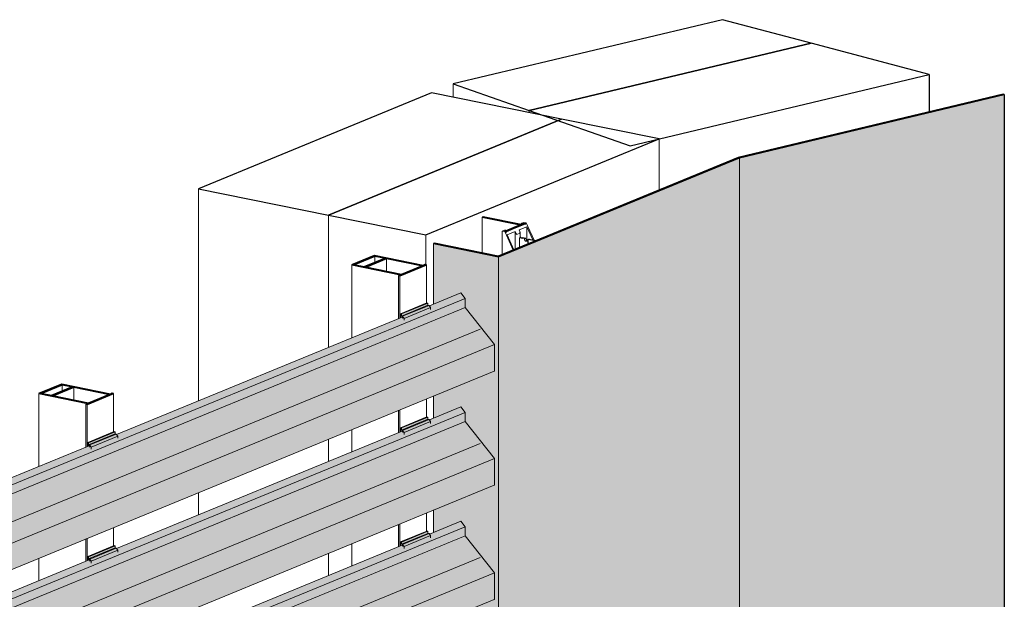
# Model space of a CAD drawing. Header units: millimetres. Extents: x 4014441 to 4046114, y 2378 to 8335946.
# Tile 59 of 71: x 4029369 to 4030609, y 2687597 to 2688326. Entities that reach past the tile are written whole.
import ezdxf

# ---------------------------------------------------------------- set-up
doc = ezdxf.new("R2010")
doc.units = ezdxf.units.MM
doc.layers.add('Обобщенные модели', color=7, linetype='Continuous', lineweight=18)

# ---------------------------------------------------------------- blocks, each defined once
blk = doc.blocks.new('Корп2_Кассета выпуклая - Корп2_Кассета выпуклая_Цвет DESIGN D2-21032943-Корпус 1_ Фрагмент 4')
at = {"layer": 'Обобщенные модели', "lineweight": 9, "true_color": 0xf7fbf5}
for points in [[(-3134746.7, 2687439.1), (-3134413.2, 2687518.5), (-3134413.2, 2688232.2), (-3134746.7, 2688152.7), (-3134746.7, 2687665.6)], [(-3135050.1, 2687314.4), (-3134746.7, 2687439.1), (-3134746.7, 2688152.7), (-3135050.1, 2688028), (-3135050.1, 2687322.1)], [(-3135050.1, 2687314.4), (-3135050.1, 2688028), (-3135132, 2688044.5), (-3135132, 2687968.4), (-3135097.5, 2687982.5), (-3135092.3, 2687975.5), (-3135092.3, 2687964.2), (-3135055.2, 2687917.5), (-3135055.4, 2687884.1), (-3135132, 2687852.6), (-3135132, 2687824.8), (-3135097.5, 2687838.9), (-3135092.3, 2687831.8), (-3135092.3, 2687820.5), (-3135055.2, 2687773.9), (-3135055.4, 2687740.5), (-3135132, 2687709), (-3135132, 2687681.1), (-3135097.5, 2687695.3), (-3135092.3, 2687688.2), (-3135092.3, 2687676.9), (-3135055.2, 2687630.3), (-3135055.4, 2687596.9), (-3135132, 2687565.4), (-3135132, 2687537.5), (-3135097.5, 2687551.7), (-3135092.3, 2687544.6), (-3135092.3, 2687533.3), (-3135055.2, 2687486.6), (-3135055.4, 2687453.2), (-3135132, 2687421.8), (-3135132, 2687393.9), (-3135097.5, 2687408.1), (-3135092.3, 2687401), (-3135092.3, 2687389.7), (-3135055.2, 2687343), (-3135055.2, 2687315.4), (-3135051.7, 2687314.7)]]:
    blk.add_hatch(color=7, dxfattribs=at).paths.add_polyline_path(points)
at = {"layer": 'Обобщенные модели', "lineweight": 25}
for p, q in [((-3134414.7, 2688232.6), (-3134748.2, 2688153.1)), ((-3134746.7, 2688152.7), (-3134413.2, 2688232.2)), ((-3134413.2, 2688232.2), (-3134414.7, 2688232.6)), ((-3134413.2, 2688232.2), (-3134413.2, 2687518.5)), ((-3134748.2, 2688153.1), (-3135050.6, 2688028.8)), ((-3135050.1, 2688028), (-3134746.7, 2688152.7)), ((-3135130.8, 2688045), (-3135132, 2688044.5)), ((-3135132, 2688044.5), (-3135050.1, 2688028)), ((-3135050.6, 2688028.8), (-3135130.8, 2688045))]:
    blk.add_line(p, q, dxfattribs=at)
at = {"layer": 'Обобщенные модели', "lineweight": 9}
for p, q in [((-3134746.7, 2687439.1), (-3134746.7, 2688152.7)), ((-3135132, 2687968.4), (-3135132, 2688044.5)), ((-3135050.1, 2687314.4), (-3135050.1, 2688028)), ((-3135132, 2687824.8), (-3135132, 2687852.9)), ((-3135132, 2687681.1), (-3135132, 2687709.3)), ((-3135132, 2687537.5), (-3135132, 2687565.7)), ((-3134413.2, 2687518.5), (-3134746.7, 2687439.1)), ((-3134746.7, 2687439.1), (-3135050.1, 2687314.4)), ((-3135132, 2687393.9), (-3135132, 2687422.1)), ((-3135050.1, 2687314.4), (-3135055.2, 2687315.4))]:
    blk.add_line(p, q, dxfattribs=at)
blk = doc.blocks.new('HILTI_s_Профиль_MFT-RP - Усиленный профиль MFT-RP-58 77x50 L-V160-Корпус 1_ Фрагмент 4')
at = {"layer": 'Обобщенные модели', "lineweight": 35}
for p, q in [((-3135206.2, 2688029.6), (-3135234.9, 2688017.8)), ((-3135232.2, 2688017.9), (-3135205.7, 2688028.8)), ((-3135192.6, 2688026.1), (-3135219.1, 2688015.3)), ((-3135217.4, 2688014.9), (-3135191, 2688025.8)), ((-3135144.8, 2688017.2), (-3135206.2, 2688029.6)), ((-3135205.7, 2688028.8), (-3135192.6, 2688026.1)), ((-3135191, 2688025.8), (-3135146, 2688016.7)), ((-3135234.9, 2688017.8), (-3135173.6, 2688005.4)), ((-3135219.1, 2688015.3), (-3135232.2, 2688017.9)), ((-3135172.4, 2688005.8), (-3135217.4, 2688014.9)), ((-3135174.2, 2688004.1), (-3135140.9, 2688017.8)), ((-3135146, 2688016.7), (-3135172.4, 2688005.8)), ((-3135142.5, 2688018.1), (-3135144.8, 2688017.2)), ((-3135140.9, 2688017.8), (-3135142.5, 2688018.1)), ((-3135173.6, 2688005.4), (-3135175.9, 2688004.4)), ((-3135175.9, 2688004.4), (-3135174.2, 2688004.1))]:
    blk.add_line(p, q, dxfattribs=at)
at = {"layer": 'Обобщенные модели'}
for p, q in [((-3135205.7, 2688028.8), (-3135205.7, 2688020.8)), ((-3135191, 2688025.8), (-3135191, 2688009.6)), ((-3135234.9, 2688017.8), (-3135234.9, 2687926)), ((-3135140.9, 2688017.8), (-3135140.9, 2687969.3)), ((-3135175.9, 2687950.3), (-3135175.9, 2688004.4)), ((-3135174.2, 2687951), (-3135174.2, 2688004.1)), ((-3135140.9, 2687849.2), (-3135140.9, 2687825.7)), ((-3135175.9, 2687806.7), (-3135175.9, 2687834.9)), ((-3135174.2, 2687807.4), (-3135174.2, 2687835.5)), ((-3135234.9, 2687810.6), (-3135234.9, 2687782.4)), ((-3135140.9, 2687705.6), (-3135140.9, 2687682.1)), ((-3135175.9, 2687663.1), (-3135175.9, 2687691.2)), ((-3135174.2, 2687663.8), (-3135174.2, 2687691.9)), ((-3135234.9, 2687667), (-3135234.9, 2687638.8)), ((-3135140.9, 2687562), (-3135140.9, 2687538.4)), ((-3135175.9, 2687519.5), (-3135175.9, 2687547.6)), ((-3135174.2, 2687520.2), (-3135174.2, 2687548.3)), ((-3135234.9, 2687523.3), (-3135234.9, 2687495.2)), ((-3135140.9, 2687418.4), (-3135140.9, 2687394.8)), ((-3135174.2, 2687376.5), (-3135174.2, 2687404.7)), ((-3135175.9, 2687375.9), (-3135175.9, 2687404)), ((-3135234.9, 2687379.7), (-3135234.9, 2687351.6))]:
    blk.add_line(p, q, dxfattribs=at)
blk = doc.blocks.new('HILTI_s_Профиль_MFT-RP - Усиленный профиль MFT-RP-58 77x50 L-V164-Корпус 1_ Фрагмент 4')
at = {"layer": 'Обобщенные модели', "lineweight": 35}
for p, q in [((-3135600.2, 2687867.7), (-3135628.9, 2687855.8)), ((-3135626.2, 2687856), (-3135599.7, 2687866.8)), ((-3135586.6, 2687864.2), (-3135613.1, 2687853.3)), ((-3135611.4, 2687853), (-3135585, 2687863.9)), ((-3135538.8, 2687855.2), (-3135600.2, 2687867.7)), ((-3135599.7, 2687866.8), (-3135586.6, 2687864.2)), ((-3135585, 2687863.9), (-3135540, 2687854.7)), ((-3135628.9, 2687855.8), (-3135567.6, 2687843.4)), ((-3135613.1, 2687853.3), (-3135626.2, 2687856)), ((-3135566.4, 2687843.9), (-3135611.4, 2687853)), ((-3135568.2, 2687842.1), (-3135534.9, 2687855.8)), ((-3135540, 2687854.7), (-3135566.4, 2687843.9)), ((-3135536.5, 2687856.2), (-3135538.8, 2687855.2)), ((-3135534.9, 2687855.8), (-3135536.5, 2687856.2)), ((-3135567.6, 2687843.4), (-3135569.9, 2687842.5)), ((-3135569.9, 2687842.5), (-3135568.2, 2687842.1))]:
    blk.add_line(p, q, dxfattribs=at)
at = {"layer": 'Обобщенные модели'}
for p, q in [((-3135599.7, 2687866.8), (-3135599.7, 2687858.8)), ((-3135585, 2687863.9), (-3135585, 2687847.6)), ((-3135628.9, 2687855.8), (-3135628.9, 2687764.1)), ((-3135534.9, 2687855.8), (-3135534.9, 2687807.3)), ((-3135569.9, 2687788.4), (-3135569.9, 2687842.5)), ((-3135568.2, 2687789.1), (-3135568.2, 2687842.1)), ((-3135534.9, 2687687.3), (-3135534.9, 2687664.1)), ((-3135569.9, 2687644.8), (-3135569.9, 2687672.9)), ((-3135568.2, 2687645.4), (-3135568.2, 2687673.6)), ((-3135628.9, 2687648.6), (-3135628.9, 2687620.5)), ((-3135534.9, 2687543.7), (-3135534.9, 2687520.1)), ((-3135569.9, 2687501.1), (-3135569.9, 2687528.2)), ((-3135568.2, 2687501.8), (-3135568.2, 2687530)), ((-3135628.9, 2687505), (-3135628.9, 2687476.9)), ((-3135534.9, 2687400.1), (-3135534.9, 2687376.5)), ((-3135569.9, 2687357.5), (-3135569.9, 2687385.7)), ((-3135568.2, 2687358.2), (-3135568.2, 2687386.4)), ((-3135628.9, 2687361.4), (-3135628.9, 2687333.2)), ((-3135534.9, 2687256.4), (-3135534.9, 2687232.9)), ((-3135569.9, 2687213.9), (-3135569.9, 2687242.1)), ((-3135568.2, 2687214.6), (-3135568.2, 2687242.7)), ((-3135628.9, 2687217.8), (-3135628.9, 2687189.6))]:
    blk.add_line(p, q, dxfattribs=at)
blk = doc.blocks.new('S_Вентрешетки_Профиль внешний - Профиль крепежный-21268553-Корпус 1_ Фрагмент 4')
at = {"layer": 'Обобщенные модели', "lineweight": 9, "true_color": 0x373f43}
for points in [[(-3136755.4, 2683557.8), (-3135092.3, 2684241.4), (-3135097.5, 2684248.5), (-3135137.2, 2684232.2), (-3135135.7, 2684230.1), (-3135135.7, 2684228.1), (-3135169, 2684214.4), (-3135169, 2684216.4), (-3135170.9, 2684218.3), (-3135531.2, 2684070.2), (-3135529.7, 2684068.2), (-3135529.7, 2684066.2), (-3135563, 2684052.5), (-3135563, 2684054.5), (-3135564.9, 2684056.4), (-3135925.2, 2683908.3), (-3135923.7, 2683906.3), (-3135923.7, 2683904.2), (-3135957, 2683890.5), (-3135958.1, 2683894.1), (-3135958.9, 2683894.4), (-3136319, 2683746.1), (-3136317.7, 2683744.3), (-3136317.7, 2683742.3), (-3136351, 2683728.6), (-3136351, 2683730.6), (-3136352.9, 2683732.5), (-3136713.2, 2683584.4), (-3136711.7, 2683582.4), (-3136711.7, 2683580.3), (-3136745, 2683566.6), (-3136745, 2683568.7), (-3136746.9, 2683570.5), (-3136755.4, 2683567)], [(-3136755.4, 2683546.5), (-3135092.3, 2684230.7), (-3135092.3, 2684241.4), (-3136755.4, 2683557.8)], [(-3136747.5, 2683487.8), (-3135055.2, 2684183.4), (-3135092.3, 2684230.1), (-3136755.4, 2683545.8), (-3136755.4, 2683497.8), (-3136750, 2683491)], [(-3136747.5, 2683454.8), (-3135055.2, 2684150.4), (-3135055.2, 2684183.4), (-3136747.5, 2683487.8), (-3136747.5, 2683475)]]:
    blk.add_hatch(color=149, dxfattribs=at).paths.add_polyline_path(points)
at = {"layer": 'Обобщенные модели', "lineweight": 9}
for p, q in [((-3135097.5, 2684248.5), (-3135137.2, 2684232.2)), ((-3135097.5, 2684248.5), (-3135092.3, 2684241.4)), ((-3135092.3, 2684241.4), (-3136755.4, 2683557.8)), ((-3135092.3, 2684230.1), (-3136755.4, 2683546.5)), ((-3135092.3, 2684241.4), (-3135092.3, 2684230.1)), ((-3135092.3, 2684230.1), (-3135055.2, 2684183.4)), ((-3135171.6, 2684218), (-3135531.2, 2684070.2)), ((-3135073.1, 2684202.7), (-3136755.4, 2683511.2)), ((-3135055.2, 2684183.4), (-3136747.5, 2683487.8)), ((-3135055.2, 2684183.4), (-3135055.2, 2684150.4)), ((-3136747.7, 2683454.4), (-3135055.4, 2684150)), ((-3135565.6, 2684056.1), (-3135925.2, 2683908.3))]:
    blk.add_line(p, q, dxfattribs=at)
blk.add_polyline3d([(-3135055.2, 2684150.4, 0), (-3135055.2, 2684150.3, 0), (-3135055.2, 2684150.2, 0), (-3135055.3, 2684150.1, 0), (-3135055.4, 2684150, 0), (-3135055.4, 2684150, 0)], dxfattribs=at)
blk = doc.blocks.new('S_Вентрешетки_Профиль крепежный - Профиль крепежный-V165-Корпус 1_ Фрагмент 4')
at = {"layer": 'Обобщенные модели', "lineweight": 9, "true_color": 0x373f43}
for points in [[(-3135172.3, 2687666.1), (-3135139, 2687679.8), (-3135139, 2687682.5), (-3135172.3, 2687668.8)], [(-3135169, 2687663.3), (-3135135.7, 2687677), (-3135137.6, 2687679.5), (-3135170.7, 2687665.6)], [(-3135169, 2687661.2), (-3135135.7, 2687674.9), (-3135135.7, 2687677), (-3135169, 2687663.3)]]:
    blk.add_hatch(color=149, dxfattribs=at).paths.add_polyline_path(points)
h = blk.add_hatch(color=149, dxfattribs=at)
h.paths.add_polyline_path([(-3135173.5, 2687669.1), (-3135172.3, 2687664.6), (-3135172, 2687665.6), (-3135172.3, 2687666.1)])
h.paths.add_polyline_path([(-3135173.5, 2687664.1), (-3135173.2, 2687664.2), (-3135173.5, 2687665.6)])
at = {"layer": 'Обобщенные модели', "lineweight": 9}
for p, q in [((-3135140.2, 2687682.8), (-3135173.5, 2687669.1)), ((-3135172.3, 2687668.8), (-3135139, 2687682.5)), ((-3135172.3, 2687666.1), (-3135139, 2687679.8)), ((-3135170.9, 2687665.8), (-3135137.6, 2687679.5)), ((-3135169, 2687663.3), (-3135135.7, 2687677)), ((-3135140.2, 2687682.8), (-3135139, 2687682.5)), ((-3135139, 2687682.5), (-3135139, 2687679.8)), ((-3135139, 2687679.8), (-3135137.6, 2687679.5)), ((-3135137.6, 2687679.5), (-3135135.7, 2687677)), ((-3135135.7, 2687677), (-3135135.7, 2687674.4)), ((-3135172.3, 2687668.8), (-3135173.5, 2687669.1)), ((-3135173.5, 2687669.1), (-3135173.5, 2687664.1)), ((-3135172.3, 2687666.1), (-3135172.3, 2687668.8)), ((-3135170.9, 2687665.8), (-3135172.3, 2687666.1)), ((-3135171.6, 2687664.8), (-3135170.5, 2687663.3)), ((-3135169, 2687663.3), (-3135170.9, 2687665.8)), ((-3135169, 2687660.7), (-3135169, 2687663.3))]:
    blk.add_line(p, q, dxfattribs=at)
blk = doc.blocks.new('S_Вентрешетки_Профиль внешний - Профиль крепежный-V166-Корпус 1_ Фрагмент 4')
at = {"layer": 'Обобщенные модели', "lineweight": 9, "true_color": 0x373f43}
for points in [[(-3136755.4, 2687148.3), (-3135092.3, 2687831.8), (-3135097.5, 2687838.9), (-3135137.2, 2687822.6), (-3135135.7, 2687820.6), (-3135135.7, 2687818.5), (-3135169, 2687804.8), (-3135169, 2687806.9), (-3135170.9, 2687808.7), (-3135531.2, 2687660.7), (-3135529.7, 2687658.6), (-3135529.7, 2687656.6), (-3135563, 2687642.9), (-3135563, 2687644.9), (-3135564.9, 2687646.8), (-3135925.2, 2687498.7), (-3135923.7, 2687496.7), (-3135923.7, 2687494.7), (-3135957, 2687481), (-3135957, 2687483), (-3135958.9, 2687484.8), (-3136319, 2687336.5), (-3136317.7, 2687334.7), (-3136317.7, 2687332.7), (-3136351, 2687319), (-3136351.8, 2687322.1), (-3136352.9, 2687322.9), (-3136713.2, 2687174.8), (-3136711.7, 2687172.8), (-3136711.7, 2687170.8), (-3136745, 2687157.1), (-3136745, 2687159.1), (-3136746.9, 2687161), (-3136755.4, 2687157.5)], [(-3136755.4, 2687137), (-3135092.3, 2687820.5), (-3135092.3, 2687831.8), (-3136755.4, 2687148.3)], [(-3136747.5, 2687078.3), (-3135055.2, 2687773.9), (-3135092.3, 2687820.5), (-3136755.4, 2687136.2), (-3136755.4, 2687088.2), (-3136750, 2687081.4)], [(-3136747.5, 2687045.2), (-3135055.2, 2687740.8), (-3135055.2, 2687773.9), (-3136747.5, 2687078.3), (-3136747.5, 2687047.3)]]:
    blk.add_hatch(color=149, dxfattribs=at).paths.add_polyline_path(points)
at = {"layer": 'Обобщенные модели', "lineweight": 9}
for p, q in [((-3135097.5, 2687838.9), (-3135137.2, 2687822.6)), ((-3135097.5, 2687838.9), (-3135092.3, 2687831.8)), ((-3135092.3, 2687831.8), (-3136755.4, 2687148.3)), ((-3135092.3, 2687831.8), (-3135092.3, 2687820.5)), ((-3135092.3, 2687820.5), (-3136755.4, 2687137)), ((-3135092.3, 2687820.5), (-3135055.2, 2687773.9)), ((-3135171.6, 2687808.4), (-3135531.2, 2687660.7)), ((-3135073.1, 2687793.1), (-3136755.4, 2687101.6)), ((-3135055.2, 2687773.9), (-3136747.5, 2687078.3)), ((-3135055.2, 2687773.9), (-3135055.2, 2687740.8)), ((-3136747.7, 2687044.9), (-3135055.4, 2687740.5)), ((-3135565.6, 2687646.5), (-3135925.2, 2687498.7))]:
    blk.add_line(p, q, dxfattribs=at)
blk.add_polyline3d([(-3135055.2, 2687740.8, 0), (-3135055.2, 2687740.7, 0), (-3135055.2, 2687740.6, 0), (-3135055.3, 2687740.5, 0), (-3135055.4, 2687740.5, 0), (-3135055.4, 2687740.5, 0)], dxfattribs=at)
blk = doc.blocks.new('S_Вентрешетки_Профиль крепежный - Профиль крепежный-V144-Корпус 1_ Фрагмент 4')
at = {"layer": 'Обобщенные модели', "lineweight": 9, "true_color": 0x373f43}
for points in [[(-3135172.3, 2684793.8), (-3135139, 2684807.5), (-3135139, 2684810.2), (-3135172.3, 2684796.5)], [(-3135169, 2684790.9), (-3135135.7, 2684804.6), (-3135137.6, 2684807.2), (-3135170.9, 2684793.5)], [(-3135169, 2684788.9), (-3135135.7, 2684802.6), (-3135135.8, 2684804.6), (-3135169, 2684790.9)]]:
    blk.add_hatch(color=149, dxfattribs=at).paths.add_polyline_path(points)
h = blk.add_hatch(color=149, dxfattribs=at)
h.paths.add_polyline_path([(-3135173.5, 2684796.7), (-3135172.3, 2684792.2), (-3135171.6, 2684792.5), (-3135172.3, 2684793.8)])
h.paths.add_polyline_path([(-3135173.5, 2684791.7), (-3135173.2, 2684791.9), (-3135173.5, 2684795.1)])
at = {"layer": 'Обобщенные модели', "lineweight": 9}
for p, q in [((-3135140.2, 2684810.4), (-3135173.5, 2684796.7)), ((-3135172.3, 2684796.5), (-3135139, 2684810.2)), ((-3135172.3, 2684793.8), (-3135139, 2684807.5)), ((-3135170.9, 2684793.5), (-3135137.6, 2684807.2)), ((-3135169, 2684790.9), (-3135135.7, 2684804.6)), ((-3135140.2, 2684810.4), (-3135139, 2684810.2)), ((-3135139, 2684810.2), (-3135139, 2684807.5)), ((-3135139, 2684807.5), (-3135137.6, 2684807.2)), ((-3135137.6, 2684807.2), (-3135135.7, 2684804.6)), ((-3135135.7, 2684804.6), (-3135135.7, 2684802.1)), ((-3135172.3, 2684796.5), (-3135173.5, 2684796.7)), ((-3135173.5, 2684796.7), (-3135173.5, 2684791.7)), ((-3135172.3, 2684793.8), (-3135172.3, 2684796.5)), ((-3135170.9, 2684793.5), (-3135172.3, 2684793.8)), ((-3135171.6, 2684792.5), (-3135170.5, 2684790.9)), ((-3135169, 2684790.9), (-3135170.9, 2684793.5)), ((-3135169, 2684788.4), (-3135169, 2684790.9))]:
    blk.add_line(p, q, dxfattribs=at)
blk = doc.blocks.new('S_Вентрешетки_Профиль крепежный - Профиль крепежный-V139-Корпус 1_ Фрагмент 4')
at = {"layer": 'Обобщенные модели', "lineweight": 9, "true_color": 0x373f43}
for points in [[(-3135566.3, 2684057.4), (-3135533, 2684071.1), (-3135533, 2684073.7), (-3135566.3, 2684060)], [(-3135563, 2684054.5), (-3135529.7, 2684068.2), (-3135531.6, 2684070.8), (-3135564.9, 2684057.1)], [(-3135563, 2684052.5), (-3135529.7, 2684066.2), (-3135529.7, 2684068.2), (-3135563, 2684054.5)]]:
    blk.add_hatch(color=149, dxfattribs=at).paths.add_polyline_path(points)
h = blk.add_hatch(color=149, dxfattribs=at)
h.paths.add_polyline_path([(-3135567.5, 2684060.3), (-3135566.3, 2684055.8), (-3135565.6, 2684056.1), (-3135566.3, 2684057.4)])
h.paths.add_polyline_path([(-3135567.5, 2684055.3), (-3135567.2, 2684055.4), (-3135567.5, 2684058.6)])
at = {"layer": 'Обобщенные модели', "lineweight": 9}
for p, q in [((-3135534.2, 2684074), (-3135567.5, 2684060.3)), ((-3135566.3, 2684060), (-3135533, 2684073.7)), ((-3135566.3, 2684057.4), (-3135533, 2684071.1)), ((-3135564.9, 2684057.1), (-3135531.6, 2684070.8)), ((-3135534.2, 2684074), (-3135533, 2684073.7)), ((-3135533, 2684073.7), (-3135533, 2684071.1)), ((-3135533, 2684071.1), (-3135531.6, 2684070.8)), ((-3135531.6, 2684070.8), (-3135529.7, 2684068.2)), ((-3135566.3, 2684060), (-3135567.5, 2684060.3)), ((-3135567.5, 2684060.3), (-3135567.5, 2684055.3)), ((-3135566.3, 2684057.4), (-3135566.3, 2684060)), ((-3135564.9, 2684057.1), (-3135566.3, 2684057.4)), ((-3135563, 2684054.5), (-3135564.9, 2684057.1)), ((-3135563, 2684054.5), (-3135529.7, 2684068.2)), ((-3135529.7, 2684068.2), (-3135529.7, 2684065.7)), ((-3135565.6, 2684056.1), (-3135564.5, 2684054.5)), ((-3135563, 2684052), (-3135563, 2684054.5))]:
    blk.add_line(p, q, dxfattribs=at)
blk = doc.blocks.new('S_Вентрешетки_Профиль крепежный - Профиль крепежный-V168-Корпус 1_ Фрагмент 4')
at = {"layer": 'Обобщенные модели', "lineweight": 9, "true_color": 0x373f43}
for points in [[(-3136748.3, 2687305.6), (-3136715, 2687319.3), (-3136715, 2687321.9), (-3136748.3, 2687308.2)], [(-3136745, 2687302.7), (-3136711.7, 2687316.4), (-3136713.6, 2687319), (-3136746.9, 2687305.3)], [(-3136745, 2687300.7), (-3136711.7, 2687314.4), (-3136711.7, 2687316.4), (-3136745, 2687302.7)]]:
    blk.add_hatch(color=149, dxfattribs=at).paths.add_polyline_path(points)
h = blk.add_hatch(color=149, dxfattribs=at)
h.paths.add_polyline_path([(-3136749.5, 2687308.5), (-3136748.3, 2687304), (-3136747.6, 2687304.3), (-3136748.3, 2687305.6)])
h.paths.add_polyline_path([(-3136749.5, 2687303.5), (-3136749.2, 2687303.6), (-3136749.5, 2687306.8)])
at = {"layer": 'Обобщенные модели', "lineweight": 9}
for p, q in [((-3136716.2, 2687322.2), (-3136749.5, 2687308.5)), ((-3136748.3, 2687308.2), (-3136715, 2687321.9)), ((-3136748.3, 2687305.6), (-3136715, 2687319.3)), ((-3136746.9, 2687305.3), (-3136713.6, 2687319)), ((-3136716.2, 2687322.2), (-3136715, 2687321.9)), ((-3136715, 2687321.9), (-3136715, 2687319.3)), ((-3136715, 2687319.3), (-3136713.6, 2687319)), ((-3136713.6, 2687319), (-3136711.7, 2687316.4)), ((-3136748.3, 2687308.2), (-3136749.5, 2687308.5)), ((-3136749.5, 2687308.5), (-3136749.5, 2687303.5)), ((-3136748.3, 2687305.6), (-3136748.3, 2687308.2)), ((-3136746.9, 2687305.3), (-3136748.3, 2687305.6)), ((-3136745, 2687302.7), (-3136746.9, 2687305.3)), ((-3136745, 2687302.7), (-3136711.7, 2687316.4)), ((-3136711.7, 2687316.4), (-3136711.7, 2687313.9)), ((-3136747.6, 2687304.3), (-3136746.5, 2687302.7)), ((-3136745, 2687300.2), (-3136745, 2687302.7))]:
    blk.add_line(p, q, dxfattribs=at)
blk = doc.blocks.new('S_Вентрешетки_Профиль крепежный - Профиль крепежный-V169-Корпус 1_ Фрагмент 4')
at = {"layer": 'Обобщенные модели', "lineweight": 9, "true_color": 0x373f43}
for points in [[(-3135960.3, 2687629.5), (-3135927, 2687643.2), (-3135927, 2687645.8), (-3135960.3, 2687632.1)], [(-3135957, 2687626.6), (-3135923.7, 2687640.3), (-3135925.6, 2687642.9), (-3135958.9, 2687629.2)], [(-3135957, 2687624.6), (-3135923.7, 2687638.3), (-3135923.7, 2687640.3), (-3135957, 2687626.6)]]:
    blk.add_hatch(color=149, dxfattribs=at).paths.add_polyline_path(points)
h = blk.add_hatch(color=149, dxfattribs=at)
h.paths.add_polyline_path([(-3135961.5, 2687632.4), (-3135960.3, 2687627.9), (-3135959.6, 2687628.2), (-3135960.3, 2687629.5)])
h.paths.add_polyline_path([(-3135961.5, 2687627.4), (-3135961.2, 2687627.5), (-3135961.5, 2687630.7)])
at = {"layer": 'Обобщенные модели', "lineweight": 9}
for p, q in [((-3135928.2, 2687646.1), (-3135961.5, 2687632.4)), ((-3135960.3, 2687632.1), (-3135927, 2687645.8)), ((-3135960.3, 2687629.5), (-3135927, 2687643.2)), ((-3135958.9, 2687629.2), (-3135925.6, 2687642.9)), ((-3135957, 2687626.6), (-3135923.7, 2687640.3)), ((-3135928.2, 2687646.1), (-3135927, 2687645.8)), ((-3135927, 2687645.8), (-3135927, 2687643.2)), ((-3135927, 2687643.2), (-3135925.6, 2687642.9)), ((-3135925.6, 2687642.9), (-3135923.7, 2687640.3)), ((-3135923.7, 2687640.3), (-3135923.7, 2687637.8)), ((-3135960.3, 2687632.1), (-3135961.5, 2687632.4)), ((-3135961.5, 2687632.4), (-3135961.5, 2687627.4)), ((-3135960.3, 2687629.5), (-3135960.3, 2687632.1)), ((-3135958.9, 2687629.2), (-3135960.3, 2687629.5)), ((-3135959.6, 2687628.2), (-3135958.5, 2687626.6)), ((-3135957, 2687626.6), (-3135958.9, 2687629.2)), ((-3135957, 2687624.1), (-3135957, 2687626.6))]:
    blk.add_line(p, q, dxfattribs=at)
blk = doc.blocks.new('HILTI_s_Профиль_MFT-T - Профиль MFT-Ta 60x42x1_8 6m-V177-Корпус 1_ Фрагмент 4')
at = {"layer": 'Обобщенные модели', "lineweight": 25}
for p, q in [((-3135069.5, 2688078.3), (-3135070.5, 2688077.9)), ((-3135070.5, 2688077.9), (-3135022.9, 2688068.2)), ((-3135021.8, 2688068.6), (-3135069.5, 2688078.3)), ((-3135022.9, 2688068.2), (-3135041.9, 2688060.4)), ((-3135040.4, 2688060.1), (-3135016.3, 2688070)), ((-3135017.7, 2688070.3), (-3135021.8, 2688068.6)), ((-3135016.3, 2688070), (-3135017.7, 2688070.3)), ((-3135041.9, 2688060.4), (-3135040.4, 2688060.1))]:
    blk.add_line(p, q, dxfattribs=at)
at = {"layer": 'Обобщенные модели', "lineweight": 9}
for p, q in [((-3135070.5, 2688077.9), (-3135070.5, 2688032.6)), ((-3135016.3, 2688070), (-3135016.3, 2688068.6)), ((-3135040.4, 2688058.1), (-3135040.4, 2688060.1))]:
    blk.add_line(p, q, dxfattribs=at)
blk = doc.blocks.new('HILTI_s_Салазка_MFT-CCF - Салазка MFT-CCF S42-V183-Корпус 1_ Фрагмент 4')
at = {"layer": 'Обобщенные модели', "lineweight": 9}
for p, q in [((-3135042.5, 2688061.4), (-3135045.4, 2688060.2)), ((-3135040.7, 2688058.3), (-3135040.7, 2688061.2)), ((-3135040, 2688059.5), (-3135028.3, 2688064.3)), ((-3135028.3, 2688064.3), (-3135016.6, 2688069.1)), ((-3135014.3, 2688065.7), (-3135024.3, 2688061.7)), ((-3135024.3, 2688061.7), (-3135023.4, 2688059.8)), ((-3135021.4, 2688070), (-3135021.4, 2688068.5)), ((-3135018.4, 2688071.3), (-3135021.2, 2688070.1)), ((-3135019.6, 2688069.8), (-3135018.5, 2688070.2)), ((-3135015.2, 2688070.7), (-3135018.4, 2688071.3)), ((-3135016.6, 2688069.1), (-3135016.5, 2688069.2)), ((-3135016.5, 2688070.1), (-3135015.2, 2688070.7)), ((-3135015.2, 2688070.7), (-3135013.2, 2688066.2)), ((-3135006.9, 2688049.2), (-3135014.3, 2688065.7)), ((-3135014.3, 2688047.7), (-3135014.3, 2688065.7)), ((-3135013.2, 2688066.2), (-3135005.4, 2688048.9)), ((-3135045.4, 2688060.2), (-3135042.2, 2688059.6)), ((-3135045.4, 2688030.9), (-3135045.4, 2688060.2)), ((-3135042.2, 2688059.6), (-3135040.9, 2688060.1)), ((-3135040.2, 2688055.1), (-3135042.2, 2688059.6)), ((-3135041.9, 2688060.6), (-3135040.9, 2688061.1)), ((-3135040.2, 2688059.5), (-3135040, 2688059.5)), ((-3135031.8, 2688036.4), (-3135040.2, 2688055.1)), ((-3135029.1, 2688059.7), (-3135039.1, 2688055.6)), ((-3135039.1, 2688055.6), (-3135030.7, 2688036.9)), ((-3135028.3, 2688057.8), (-3135029.1, 2688059.7)), ((-3135029.1, 2688037.5), (-3135029.1, 2688059.7)), ((-3135023.2, 2688057.8), (-3135026.9, 2688056.2)), ((-3135023, 2688051.4), (-3135023, 2688058.2))]:
    blk.add_line(p, q, dxfattribs=at)
for points in [[(-3135040.9, 2688061.1, 0), (-3135041.1, 2688061.5, 0), (-3135042.5, 2688061.4, 0)], [(-3135021.2, 2688070.1, 0), (-3135021, 2688069.7, 0), (-3135019.6, 2688069.8, 0)], [(-3135018.5, 2688070.2, 0), (-3135017.4, 2688070.4, 0), (-3135016.5, 2688070.1, 0)], [(-3135040.9, 2688060.1, 0), (-3135042, 2688060.3, 0), (-3135041.9, 2688060.6, 0)], [(-3135040.9, 2688060.1, 0), (-3135040.7, 2688059.9, 0), (-3135040.5, 2688059.7, 0)], [(-3135026.9, 2688056.2, 0), (-3135027.1, 2688056.2, 0), (-3135027.2, 2688056.3, 0), (-3135027.4, 2688056.4, 0), (-3135027.6, 2688056.6, 0), (-3135027.8, 2688056.9, 0), (-3135028, 2688057.2, 0), (-3135028.2, 2688057.5, 0), (-3135028.3, 2688057.8, 0)], [(-3135023.4, 2688059.8, 0), (-3135023.3, 2688059.5, 0), (-3135023.2, 2688059.1, 0), (-3135023.1, 2688058.8, 0), (-3135023, 2688058.5, 0), (-3135023, 2688058.2, 0), (-3135023, 2688058, 0), (-3135023.1, 2688057.9, 0)]]:
    blk.add_polyline3d(points, dxfattribs=at)
blk = doc.blocks.new('HILTI_as_Соединитель_MFT-CCU_Заклепка_БезГрафики - Соединитель MFT-CCU Заклепка БезГрафики-V184-Корпус 1_ Фрагмент 4')
at = {"layer": 'Обобщенные модели', "lineweight": 9}
for p, q in [((-3135023.9, 2688051.8), (-3135022.2, 2688052.5)), ((-3135017.5, 2688050.5), (-3135023.9, 2688051.8)), ((-3135023.9, 2688051.8), (-3135023.9, 2688039.7)), ((-3135022.2, 2688052.5), (-3135015.8, 2688051.2)), ((-3135017.5, 2688050.5), (-3135015.8, 2688051.2)), ((-3135011.5, 2688050.4), (-3135013.2, 2688049.7)), ((-3135013.2, 2688044), (-3135013.2, 2688049.7)), ((-3135012.8, 2688049.8), (-3135011.9, 2688050.2)), ((-3135003.8, 2688048), (-3135012.8, 2688049.8)), ((-3135012.8, 2688049.8), (-3135012.8, 2688044.2)), ((-3135011.9, 2688050.2), (-3135002.9, 2688048.4))]:
    blk.add_line(p, q, dxfattribs=at)
for points in [[(-3135013.2, 2688049.7, 0), (-3135013.3, 2688049, 0), (-3135013.5, 2688048.5, 0), (-3135013.9, 2688048, 0), (-3135014.3, 2688047.7, 0), (-3135014.8, 2688047.6, 0), (-3135015.4, 2688047.6, 0), (-3135016, 2688047.8, 0), (-3135016.5, 2688048.1, 0), (-3135016.9, 2688048.6, 0), (-3135017.3, 2688049.2, 0), (-3135017.5, 2688049.9, 0), (-3135017.5, 2688050.5, 0)], [(-3135015.7, 2688050.6, 0), (-3135015.5, 2688049.9, 0), (-3135015.2, 2688049.3, 0), (-3135014.7, 2688048.8, 0), (-3135014.2, 2688048.5, 0), (-3135013.7, 2688048.3, 0)]]:
    blk.add_polyline3d(points, dxfattribs=at)

msp = doc.modelspace()

# ---------------------------------------------------------------- linework, layer by layer
at = {"layer": 'Обобщенные модели', "lineweight": 25}
for p, q in [((4030253.7, 2688326.4), (4029914.5, 2688245.6)), ((4030365.1, 2688296.8), (4030253.7, 2688326.4)), ((4030365.1, 2688296.8), (4030010, 2688212.2)), ((4030010, 2688212.2), (4030365.1, 2688296.8)), ((4030513.7, 2688257.4), (4030365.1, 2688296.8)), ((4030137.3, 2688167.7), (4030513.7, 2688257.4)), ((4030513.7, 2688257.4), (4030513.7, 2688210.1)), ((4029914.5, 2688245.6), (4030010, 2688212.2)), ((4029887.3, 2688234.4), (4029593.6, 2688113.7)), ((4030051, 2688201.2), (4029887.3, 2688234.4)), ((4030010, 2688212.2), (4030137.3, 2688167.7)), ((4029757.3, 2688080.5), (4030051, 2688201.2)), ((4030051, 2688201.2), (4029757.3, 2688080.5)), ((4030173.8, 2688176.4), (4030051, 2688201.2)), ((4029880.1, 2688055.6), (4030173.8, 2688176.4)), ((4029593.6, 2688113.7), (4029757.3, 2688080.5)), ((4029757.3, 2688080.5), (4029880.1, 2688055.6))]:
    msp.add_line(p, q, dxfattribs=at)
at = {"layer": 'Обобщенные модели', "lineweight": 9}
for p, q in [((4029914.5, 2688228.9), (4029914.5, 2688245.6)), ((4030010, 2688209.6), (4030010, 2688212.2)), ((4030010, 2688209.6), (4030010, 2688212.2)), ((4030173.8, 2688112.1), (4030173.8, 2688176.4)), ((4029593.6, 2687846.7), (4029593.6, 2688113.7)), ((4029757.3, 2687913.9), (4029757.3, 2688080.5)), ((4029757.3, 2687913.9), (4029757.3, 2688080.5)), ((4029880.1, 2688017.5), (4029880.1, 2688055.6)), ((4029757.3, 2687770.3), (4029757.3, 2687798.5)), ((4029757.3, 2687770.3), (4029757.3, 2687798.5)), ((4029593.6, 2687703), (4029593.6, 2687731.2)), ((4029757.3, 2687626.7), (4029757.3, 2687654.9)), ((4029757.3, 2687626.7), (4029757.3, 2687654.9))]:
    msp.add_line(p, q, dxfattribs=at)

# ---------------------------------------------------------------- block references
for name, p in [('Корп2_Кассета выпуклая - Корп2_Кассета выпуклая_Цвет DESIGN D2-21032943-Корпус 1_ Фрагмент 4', (7165021.7, 0)), ('HILTI_s_Профиль_MFT-T - Профиль MFT-Ta 60x42x1_8 6m-V177-Корпус 1_ Фрагмент 4', (7165021.7, 0)), ('HILTI_s_Салазка_MFT-CCF - Салазка MFT-CCF S42-V183-Корпус 1_ Фрагмент 4', (7165021.7, 0)), ('HILTI_as_Соединитель_MFT-CCU_Заклепка_БезГрафики - Соединитель MFT-CCU Заклепка БезГрафики-V184-Корпус 1_ Фрагмент 4', (7165021.7, 0)), ('S_Вентрешетки_Профиль внешний - Профиль крепежный-21268553-Корпус 1_ Фрагмент 4', (7165021.7, 3734)), ('S_Вентрешетки_Профиль крепежный - Профиль крепежный-V168-Корпус 1_ Фрагмент 4', (7166597.7, 647.8)), ('S_Вентрешетки_Профиль внешний - Профиль крепежный-V166-Корпус 1_ Фрагмент 4', (7165021.7, 0)), ('S_Вентрешетки_Профиль крепежный - Профиль крепежный-V144-Корпус 1_ Фрагмент 4', (7165021.7, 3016)), ('S_Вентрешетки_Профиль крепежный - Профиль крепежный-V169-Корпус 1_ Фрагмент 4', (7165415.7, 161.9)), ('S_Вентрешетки_Профиль внешний - Профиль крепежный-21268553-Корпус 1_ Фрагмент 4', (7165021.7, 3446.8)), ('S_Вентрешетки_Профиль крепежный - Профиль крепежный-V165-Корпус 1_ Фрагмент 4', (7165021.7, 0)), ('S_Вентрешетки_Профиль крепежный - Профиль крепежный-V139-Корпус 1_ Фрагмент 4', (7165021.7, 3590.4))]:
    msp.add_blockref(name, p, dxfattribs=at)
at = {"layer": 'Обобщенные модели'}
for name in ['HILTI_s_Профиль_MFT-RP - Усиленный профиль MFT-RP-58 77x50 L-V160-Корпус 1_ Фрагмент 4', 'HILTI_s_Профиль_MFT-RP - Усиленный профиль MFT-RP-58 77x50 L-V164-Корпус 1_ Фрагмент 4']:
    msp.add_blockref(name, (7165021.7, 0), dxfattribs=at)

doc.saveas('drawing.dxf')
